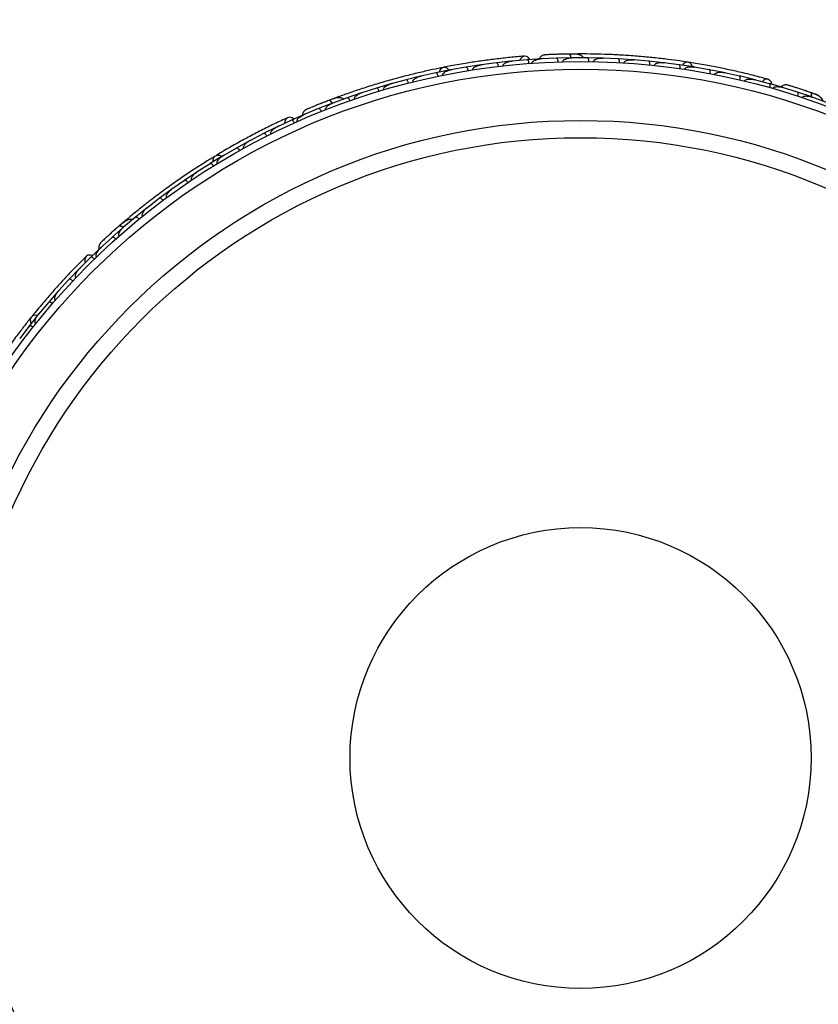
# Model space of a CAD drawing. Header units: millimetres. Extents: x 69 to 135, y 39 to 174.
# Tile 68 of 199: x 102.38 to 107.62, y 68.03 to 74.5. Entities that reach past the tile are written whole.
import ezdxf

# ---------------------------------------------------------------- set-up
doc = ezdxf.new("R2010")
doc.units = ezdxf.units.MM
doc.styles.add('SLDTEXTSTYLE0', font='TXT', dxfattribs={"width": 0.75})
doc.dimstyles.new('SLDDIMSTYLE2', dxfattribs={"dimtxt": 3.5, "dimasz": 3.302, "dimexe": 0, "dimexo": 0.0625, "dimgap": 0.875, "dimtad": 1, "dimlfac": 20, "dimrnd": 1e-09, "dimzin": 12, "dimdsep": 46, "dimtxsty": 'SLDTEXTSTYLE0', "dimsah": 1, "dimcen": 0.09, "dimadec": 0, "dimazin": 3, "dimtfac": 1, "dimtofl": 0, "dimtmove": 0, "dimatfit": 3, "dimfxl": 0, "dimfrac": 2, "dimtolj": 1, "dimtzin": 12, "dimarcsym": 0})

# ---------------------------------------------------------------- blocks, each defined once
blk = doc.blocks.new('_D_2')
at = {"color": 7, "linetype": 'Continuous', "lineweight": 18}
for p, q in [((90.3303, 84.3438), (123.2794, 84.3438)), ((122.2794, 84.3438), (122.2794, 39.3438)), ((90.3303, 39.3438), (123.2794, 39.3438))]:
    blk.add_line(p, q, dxfattribs=at)
for points in [[(122.2794, 84.3438), (121.7714, 81.0418), (122.7874, 81.0418)], [(122.2794, 39.3438), (122.7874, 42.6458), (121.7714, 42.6458)]]:
    blk.add_solid(points, dxfattribs=at)
at = {"color": 7, "linetype": 'Continuous', "lineweight": 18, "insert": (117.7677, 62.4421), "char_height": 3.5, "attachment_point": 1, "rotation": 90, "style": 'SLDTEXTSTYLE0'}
blk.add_mtext('900', dxfattribs=at)

msp = doc.modelspace()

# ---------------------------------------------------------------- linework, layer by layer
at = {"color": 7, "linetype": 'Continuous', "lineweight": 25}
for p, q in [((105.90124, 74.24599), (105.79941, 74.24103)), ((105.99971, 74.24839), (105.90124, 74.24606)), ((106.03495, 74.27346), (105.99103, 74.27309)), ((106.00883, 74.24806), (106.00243, 74.24805)), ((106.10385, 74.24849), (106.00252, 74.24804)), ((106.20184, 74.24657), (106.10386, 74.24856)), ((106.21148, 74.24582), (106.20452, 74.24612)), ((106.30546, 74.24211), (106.20455, 74.2461)), ((105.30693, 74.18676), (105.20765, 74.16886)), ((105.4037, 74.20182), (105.30693, 74.18684)), ((105.50685, 74.21541), (105.40651, 74.20183)), ((105.41387, 74.20283), (105.40679, 74.20189)), ((105.60463, 74.22626), (105.50685, 74.21549)), ((105.70887, 74.23533), (105.60747, 74.22614)), ((105.61443, 74.22677), (105.6078, 74.22619)), ((105.80762, 74.24198), (105.70888, 74.23542)), ((105.80503, 74.24131), (105.79926, 74.24104)), ((106.40298, 74.23592), (106.30548, 74.24219)), ((106.50608, 74.22695), (106.40571, 74.23533)), ((106.41298, 74.23472), (106.40577, 74.23534)), ((106.60311, 74.21652), (106.5061, 74.22703)), ((106.70571, 74.20305), (106.60582, 74.2158)), ((106.61331, 74.21485), (106.60596, 74.21581)), ((106.80227, 74.18838), (106.70573, 74.20313)), ((106.90435, 74.17041), (106.80494, 74.18754)), ((106.81242, 74.18625), (106.80516, 74.18753)), ((105.00809, 74.12706), (104.91333, 74.10375)), ((105.1091, 74.1495), (105.01087, 74.12732)), ((105.01824, 74.12898), (105.011, 74.12737)), ((105.20485, 74.16873), (105.10909, 74.14957)), ((105.21512, 74.17021), (105.20786, 74.16892)), ((107.00044, 74.15147), (106.90438, 74.17048)), ((107.10201, 74.12895), (107.00309, 74.15051)), ((107.01033, 74.14893), (107.00337, 74.15047)), ((107.19761, 74.1057), (107.10204, 74.12902)), ((104.81338, 74.07684), (104.71962, 74.04938)), ((104.91334, 74.10368), (104.81615, 74.07722)), ((104.82319, 74.07914), (104.81621, 74.07725)), ((107.29867, 74.07858), (107.20024, 74.10462)), ((107.20699, 74.10283), (107.20056, 74.10455)), ((107.39373, 74.05104), (107.2987, 74.07865)), ((107.39107, 74.0513), (107.38556, 74.05303)), ((107.48308, 74.0228), (107.38569, 74.05297)), ((104.62074, 74.01806), (104.52799, 73.98642)), ((104.63005, 74.02065), (104.62341, 74.01855)), ((104.71963, 74.04931), (104.62344, 74.01854)), ((107.57643, 73.99138), (107.48311, 74.02287)), ((107.61812, 74.00288), (107.57673, 74.01755)), ((107.58489, 73.98795), (107.57887, 73.99013)), ((107.67433, 73.95585), (107.57895, 73.99008)), ((104.43017, 73.95064), (104.33844, 73.91477)), ((104.43885, 73.95345), (104.43284, 73.95125)), ((104.528, 73.98635), (104.43293, 73.95126)), ((104.45471, 73.98625), (104.4467, 73.98326)), ((104.25186, 73.87891), (104.16132, 73.83898)), ((104.24966, 73.8774), (104.24432, 73.87517)), ((104.33846, 73.9147), (104.24447, 73.87522)), ((104.06649, 73.79471), (103.97829, 73.75115)), ((104.16134, 73.83889), (104.0692, 73.79557)), ((104.07552, 73.79855), (104.06949, 73.79573)), ((103.97831, 73.75107), (103.88867, 73.704)), ((103.88603, 73.70303), (103.80022, 73.65585)), ((103.89524, 73.70745), (103.88891, 73.70415)), ((103.7105, 73.60392), (103.62706, 73.55317)), ((103.80025, 73.65578), (103.71308, 73.60501)), ((103.71964, 73.60883), (103.71326, 73.60513)), ((103.62709, 73.5531), (103.54238, 73.49866)), ((103.53985, 73.49747), (103.45877, 73.44316)), ((103.54873, 73.50275), (103.54248, 73.49875)), ((103.45881, 73.44309), (103.37654, 73.38499)), ((103.37406, 73.38369), (103.29535, 73.32581)), ((103.3825, 73.3892), (103.37657, 73.38504)), ((103.29538, 73.32575), (103.21552, 73.26393)), ((103.21314, 73.26256), (103.1368, 73.20111)), ((103.221, 73.26818), (103.21548, 73.26393)), ((103.068, 73.17588), (103.03461, 73.14737)), ((103.13684, 73.20104), (103.0595, 73.13556)), ((103.05712, 73.13402), (102.98319, 73.06895)), ((103.06432, 73.13964), (103.05943, 73.13551)), ((102.98324, 73.06889), (102.90841, 72.99964)), ((102.9141, 73.00564), (102.84267, 72.93715)), ((102.91255, 73.00346), (102.9083, 72.99955)), ((102.84272, 72.93708), (102.77095, 72.86485)), ((102.76871, 72.86312), (102.70072, 72.79201)), ((102.77588, 72.86981), (102.77117, 72.8651)), ((102.70077, 72.79195), (102.63264, 72.71706)), ((102.63048, 72.71524), (102.56599, 72.64156)), ((102.63763, 72.72255), (102.63281, 72.71728)), ((102.56604, 72.6415), (102.50149, 72.56398)), ((102.50635, 72.56981), (102.50162, 72.56416)), ((102.49943, 72.56208), (102.43839, 72.48585)), ((102.43844, 72.48579), (102.37746, 72.40566)), ((102.38203, 72.41168), (102.37753, 72.40579))]:
    msp.add_line(p, q, dxfattribs=at)
at = {"color": 7, "linetype": 'Continuous', "lineweight": 25, "flags": 128}
for points in [[(105.72633, 74.23691), (105.71812, 74.24806), (105.70469, 74.25709), (105.68982, 74.25907), (105.67569, 74.25371), (105.66439, 74.2418), (105.65936, 74.2313)], [(105.93554, 74.27221), (105.93588, 74.2722), (105.93621, 74.27218)], [(105.19623, 74.1672), (105.18591, 74.17806), (105.1716, 74.18501), (105.1568, 74.18491), (105.14365, 74.17778), (105.13405, 74.16465), (105.13051, 74.15427)], [(106.79364, 74.18989), (106.78765, 74.20362), (106.77659, 74.21505), (106.76265, 74.22002), (106.74785, 74.21781), (106.73434, 74.20876), (106.72746, 74.20021)], [(107.31561, 74.07409), (107.31171, 74.08737), (107.30218, 74.10045), (107.28888, 74.1074), (107.27377, 74.10719), (107.25908, 74.09987), (107.25076, 74.09172)], [(107.52427, 74.03571), (107.5246, 74.03558), (107.5249, 74.03545)], [(104.1772, 73.84635), (104.16568, 73.85402), (104.14997, 73.85791), (104.13532, 73.85468), (104.12387, 73.84481), (104.11733, 73.82976), (104.11619, 73.81817)], [(103.70291, 73.59953), (103.6895, 73.60621), (103.67368, 73.60785), (103.65981, 73.6027), (103.64989, 73.5915), (103.64536, 73.57587), (103.64558, 73.56491)], [(102.85508, 72.9495), (102.84163, 72.95277), (102.82554, 72.95105), (102.81287, 72.94301), (102.80549, 72.92982), (102.80449, 72.91344), (102.80739, 72.90216)], [(102.49381, 72.55536), (102.47892, 72.55705), (102.4635, 72.55317), (102.45222, 72.54359), (102.44673, 72.52967), (102.44782, 72.51344), (102.45178, 72.50321)]]:
    msp.add_lwpolyline(points, dxfattribs=at)
at = {"color": 1, "linetype": 'Continuous', "lineweight": 25, "flags": 128}
for points in [[(105.99881, 74.24811), (105.99816, 74.25124), (105.99611, 74.25879), (105.99366, 74.26498), (105.9909, 74.26956), (105.98795, 74.27236), (105.98491, 74.27327)], [(107.57561, 73.99216), (107.57595, 73.99459), (107.5766, 74.00238), (107.57642, 74.00903), (107.57539, 74.01428), (107.57357, 74.01792), (107.57103, 74.01981)], [(104.42942, 73.95006), (104.42774, 73.95279), (104.42323, 73.95918), (104.41881, 73.96415), (104.41466, 73.96751), (104.41092, 73.96913), (104.40775, 73.96895)], [(103.05661, 73.13323), (103.0541, 73.13521), (103.04768, 73.13968), (103.04183, 73.14284), (103.03677, 73.14458), (103.03271, 73.14482), (103.02979, 73.14356)]]:
    msp.add_lwpolyline(points, dxfattribs=at)
at = {"color": 7, "linetype": 'Continuous', "lineweight": 25}
for radius in [4.575, 4.525, 4.188, 4.075, 1.51349]:
    msp.add_circle((106.05927, 69.64887), radius, dxfattribs=at)
for centre, start, end in [((106.0372, 74.2482), 40.750513, 86.230273), ((104.46547, 73.96328), 60.750513, 106.230273), ((103.08597, 73.15798), 80.750513, 126.230273)]:
    msp.add_arc(centre, 0.02567, start, end, dxfattribs=at)
for points, knots in [([(105.6909, 74.25917), (105.66021, 74.25656), (105.60183, 74.25159), (105.50332, 74.24066), (105.40801, 74.22813), (105.31042, 74.21313), (105.2296, 74.19928), (105.1786, 74.18909), (105.16382, 74.18613)], [0, 0, 0, 0, 0.2180556, 0.4147202, 0.5912036, 0.7489875, 0.9272426, 1, 1, 1, 1]), ([(105.82581, 74.26791), (105.82167, 74.26719), (105.81357, 74.26579), (105.80281, 74.2602), (105.79444, 74.25289), (105.7887, 74.24637), (105.78709, 74.24187), (105.78663, 74.24058)], [0, 0, 0, 0, 0.25091, 0.490928, 0.714443, 0.9181712, 1, 1, 1, 1]), ([(105.98813, 74.27332), (105.97855, 74.27315), (105.95943, 74.27282), (105.92983, 74.27207), (105.90149, 74.27119), (105.87584, 74.27022), (105.85414, 74.2693), (105.83793, 74.26854), (105.82756, 74.26801), (105.82632, 74.26793), (105.82571, 74.2679)], [0, 0, 0, 0, 0.1253341, 0.2502351, 0.3757048, 0.5015073, 0.6270811, 0.7524027, 0.8783335, 1, 1, 1, 1]), ([(105.85389, 74.2693), (105.8464, 74.26896), (105.83141, 74.26826), (105.82774, 74.26803), (105.82591, 74.26792)], [0, 0, 0, 0, 0.4997894, 1, 1, 1, 1]), ([(105.91242, 74.22151), (105.91233, 74.22308), (105.91209, 74.22723), (105.91086, 74.23367), (105.90857, 74.24007), (105.90548, 74.24463), (105.90288, 74.24606), (105.90144, 74.24615), (105.90118, 74.24615), (105.90114, 74.24615)], [0, 0, 0, 0, 0.1153787, 0.305714, 0.5012752, 0.7256734, 0.9502371, 0.9934744, 1, 1, 1, 1]), ([(105.95319, 74.27263), (105.95309, 74.27263), (105.94716, 74.27253), (105.94129, 74.27237), (105.93553, 74.27221)], [0, 0, 0, 0, 0.0174037, 1, 1, 1, 1]), ([(105.94309, 74.22239), (105.9431, 74.22307), (105.94311, 74.22486), (105.94421, 74.22825), (105.94761, 74.23306), (105.95812, 74.24078), (105.97719, 74.24667), (105.99384, 74.2484), (106.00251, 74.24852), (106.0026, 74.24852)], [0, 0, 0, 0, 0.0273886, 0.0721385, 0.1418849, 0.2690946, 0.6203421, 0.9964192, 1, 1, 1, 1]), ([(106.07921, 74.24822), (106.07802, 74.25008), (106.07411, 74.2562), (106.05887, 74.2662), (106.02934, 74.27368), (106.00001, 74.27341), (105.98486, 74.27327)], [0, 0, 0, 0, 0.0722062, 0.2380923, 0.6065513, 1, 1, 1, 1]), ([(105.99745, 74.24729), (105.99739, 74.24782), (105.99671, 74.25361), (105.99411, 74.26223), (105.98999, 74.27102), (105.98669, 74.27324), (105.98502, 74.27327), (105.98491, 74.27327)], [0, 0, 0, 0, 0.0316493, 0.3464731, 0.6613851, 0.9762941, 1, 1, 1, 1]), ([(106.76428, 74.21981), (106.7415, 74.22324), (106.69602, 74.23007), (106.61099, 74.24113), (106.51741, 74.25142), (106.41758, 74.26034), (106.31553, 74.26709), (106.2157, 74.27155), (106.12074, 74.27379), (106.06599, 74.27381), (106.03861, 74.27382)], [0, 0, 0, 0, 0.1251424, 0.2497929, 0.374676, 0.4998622, 0.6249666, 0.7502587, 0.8750633, 1, 1, 1, 1]), ([(106.11402, 74.22354), (106.114, 74.22511), (106.11394, 74.22928), (106.11299, 74.23576), (106.11098, 74.24225), (106.10808, 74.24694), (106.10553, 74.24848), (106.10409, 74.24864), (106.10383, 74.24865), (106.10379, 74.24865)], [0, 0, 0, 0, 0.11561, 0.3057804, 0.50122242, 0.72569819, 0.95034449, 0.99348532, 1, 1, 1, 1]), ([(106.14434, 74.22307), (106.14441, 74.22404), (106.14458, 74.22614), (106.14628, 74.22982), (106.15068, 74.23477), (106.164, 74.24246), (106.18303, 74.24621), (106.19867, 74.24675), (106.20466, 74.24657), (106.20474, 74.24656)], [0, 0, 0, 0, 0.0388574, 0.084812, 0.162938, 0.3126958, 0.7369051, 0.9964149, 1, 1, 1, 1]), ([(105.15841, 74.18528), (105.13583, 74.18071), (105.09076, 74.17157), (105.00707, 74.15288), (104.91561, 74.13055), (104.81875, 74.10478), (104.72055, 74.07623), (104.62522, 74.04628), (104.53522, 74.0159), (104.48376, 73.99719), (104.45802, 73.98783)], [0, 0, 0, 0, 0.1251424, 0.2497929, 0.374676, 0.4998622, 0.6249666, 0.7502587, 0.8750633, 1, 1, 1, 1]), ([(105.32141, 74.16397), (105.32112, 74.16552), (105.32034, 74.16961), (105.31828, 74.17583), (105.31517, 74.18188), (105.3115, 74.186), (105.30872, 74.18707), (105.30727, 74.18698), (105.30701, 74.18694), (105.30698, 74.18693)], [0, 0, 0, 0, 0.1157169, 0.3058088, 0.5011944, 0.7257089, 0.9503963, 0.9934905, 1, 1, 1, 1]), ([(105.35122, 74.16874), (105.35112, 74.16957), (105.35095, 74.17117), (105.35149, 74.17425), (105.35369, 74.1791), (105.35886, 74.18445), (105.37052, 74.19243), (105.38669, 74.19853), (105.40064, 74.20147), (105.40661, 74.20233), (105.40669, 74.20234)], [0, 0, 0, 0, 0.0336188, 0.0647198, 0.1259403, 0.2511281, 0.3754616, 0.735616, 0.9964191, 1, 1, 1, 1]), ([(105.52031, 74.19201), (105.52028, 74.19223), (105.51994, 74.19502), (105.51886, 74.20036), (105.51647, 74.20707), (105.51331, 74.21245), (105.51001, 74.21528), (105.50784, 74.21569), (105.50696, 74.21559), (105.50693, 74.21558)], [0, 0, 0, 0, 0.0163611, 0.206885, 0.3985455, 0.5994314, 0.8309806, 0.9934816, 1, 1, 1, 1]), ([(105.55057, 74.1955), (105.55052, 74.1966), (105.55045, 74.19801), (105.55108, 74.20086), (105.55322, 74.20543), (105.5588, 74.21079), (105.57097, 74.21831), (105.5875, 74.22372), (105.60155, 74.22604), (105.60761, 74.22664), (105.60769, 74.22665)], [0, 0, 0, 0, 0.0439924, 0.0565425, 0.1182118, 0.2485839, 0.3779124, 0.7339208, 0.9964229, 1, 1, 1, 1]), ([(105.72127, 74.21136), (105.72111, 74.21292), (105.7207, 74.21706), (105.7192, 74.22344), (105.71665, 74.22974), (105.71338, 74.23417), (105.71072, 74.23549), (105.70928, 74.23553), (105.70902, 74.23551), (105.70898, 74.23551)], [0, 0, 0, 0, 0.11527981, 0.30568055, 0.50128983, 0.72566094, 0.95019556, 0.99347013, 1, 1, 1, 1]), ([(105.74087, 74.21277), (105.74084, 74.21318), (105.74076, 74.21469), (105.74136, 74.21776), (105.74395, 74.22244), (105.75217, 74.22996), (105.76592, 74.23583), (105.78297, 74.23996), (105.79383, 74.2412), (105.79935, 74.24152), (105.79944, 74.24152)], [0, 0, 0, 0, 0.01652787, 0.06076532, 0.12387224, 0.23349968, 0.5249132, 0.75888947, 0.99642682, 1, 1, 1, 1]), ([(106.31458, 74.21674), (106.31459, 74.21696), (106.31473, 74.21977), (106.3146, 74.22522), (106.3134, 74.23224), (106.3112, 74.23808), (106.30844, 74.24144), (106.30637, 74.24222), (106.30548, 74.24227), (106.30544, 74.24227)], [0, 0, 0, 0, 0.016652, 0.2070285, 0.3985507, 0.5993597, 0.831024, 0.9934916, 1, 1, 1, 1]), ([(106.34463, 74.21496), (106.34463, 74.21503), (106.34469, 74.21628), (106.34534, 74.21899), (106.34808, 74.22323), (106.35561, 74.22923), (106.36915, 74.23391), (106.38701, 74.23638), (106.3995, 74.23627), (106.40582, 74.23579), (106.4059, 74.23579)], [0, 0, 0, 0, 0.0028352, 0.050977, 0.1103366, 0.2078119, 0.4531845, 0.7216401, 0.9964148, 1, 1, 1, 1]), ([(106.51413, 74.2012), (106.51415, 74.20142), (106.51441, 74.20423), (106.51451, 74.20967), (106.51362, 74.21674), (106.51168, 74.22267), (106.50906, 74.22614), (106.50702, 74.22701), (106.50614, 74.22711), (106.5061, 74.22711)], [0, 0, 0, 0, 0.0167419, 0.2070718, 0.3985504, 0.5993354, 0.8310375, 0.9934948, 1, 1, 1, 1]), ([(106.54397, 74.19812), (106.544, 74.19844), (106.54412, 74.19952), (106.54484, 74.2019), (106.54687, 74.2051), (106.55199, 74.20965), (106.56004, 74.21325), (106.57854, 74.21781), (106.59411, 74.21768), (106.60598, 74.21626), (106.60606, 74.21625)], [0, 0, 0, 0, 0.0130732, 0.044023, 0.1002245, 0.1663566, 0.3297208, 0.4739231, 0.9964125, 1, 1, 1, 1]), ([(106.60313, 74.2166), (106.60316, 74.2166), (106.60409, 74.21648), (106.60493, 74.21576), (106.60573, 74.21506)], [0, 0, 0, 0, 0.036596, 1, 1, 1, 1]), ([(106.71266, 74.17697), (106.71284, 74.17853), (106.71333, 74.18267), (106.71323, 74.18922), (106.71208, 74.19592), (106.70981, 74.20095), (106.70748, 74.20281), (106.70607, 74.20316), (106.70581, 74.2032), (106.70577, 74.20321)], [0, 0, 0, 0, 0.11581192, 0.30583711, 0.50117443, 0.72571967, 0.95043997, 0.99349487, 1, 1, 1, 1]), ([(106.74236, 74.17258), (106.74246, 74.17315), (106.74278, 74.17494), (106.74434, 74.17794), (106.74945, 74.18318), (106.75833, 74.18682), (106.77766, 74.19075), (106.79333, 74.18993), (106.80516, 74.18799), (106.80524, 74.18798)], [0, 0, 0, 0, 0.02335, 0.0734618, 0.134698, 0.325553, 0.4727956, 0.9964114, 1, 1, 1, 1]), ([(107.28994, 74.10712), (107.2602, 74.11517), (107.20364, 74.13046), (107.10734, 74.15389), (107.01349, 74.17471), (106.91665, 74.19399), (106.83597, 74.20862), (106.78456, 74.21649), (106.76966, 74.21876)], [0, 0, 0, 0, 0.21805555, 0.41472016, 0.59120361, 0.74898753, 0.9272426, 1, 1, 1, 1]), ([(106.80232, 74.18845), (106.80235, 74.18845), (106.80328, 74.18829), (106.80408, 74.18753), (106.80486, 74.1868)], [0, 0, 0, 0, 0.0365832, 1, 1, 1, 1]), ([(104.9588, 74.08954), (104.95873, 74.08985), (104.95847, 74.09091), (104.95832, 74.0934), (104.95914, 74.0971), (104.9624, 74.10312), (104.96873, 74.10926), (104.98455, 74.11987), (104.99923, 74.12507), (105.01087, 74.1278), (105.01095, 74.12782)], [0, 0, 0, 0, 0.0130732, 0.044023, 0.1002245, 0.1663566, 0.3297208, 0.4739231, 0.9964125, 1, 1, 1, 1]), ([(105.12455, 74.12736), (105.12419, 74.1289), (105.12323, 74.13295), (105.1209, 74.13908), (105.11753, 74.14498), (105.11367, 74.14893), (105.11084, 74.14988), (105.1094, 74.14972), (105.10914, 74.14967), (105.10911, 74.14967)], [0, 0, 0, 0, 0.11581192, 0.30583711, 0.50117443, 0.72571967, 0.95043997, 0.99349487, 1, 1, 1, 1]), ([(105.15396, 74.1334), (105.15387, 74.13397), (105.15355, 74.13576), (105.15399, 74.13911), (105.157, 74.14578), (105.16409, 74.15224), (105.18092, 74.16254), (105.19593, 74.16713), (105.20771, 74.16936), (105.20779, 74.16937)], [0, 0, 0, 0, 0.02335004, 0.07346177, 0.13469803, 0.32555297, 0.4727956, 0.99641145, 1, 1, 1, 1]), ([(106.91017, 74.14404), (106.91042, 74.14559), (106.91109, 74.14971), (106.91128, 74.15626), (106.91043, 74.163), (106.90839, 74.16812), (106.90614, 74.17009), (106.90475, 74.1705), (106.90449, 74.17055), (106.90446, 74.17055)], [0, 0, 0, 0, 0.1157169, 0.3058088, 0.5011944, 0.7257089, 0.9503963, 0.9934905, 1, 1, 1, 1]), ([(106.93981, 74.13833), (106.94, 74.13914), (106.94039, 74.1407), (106.94195, 74.14341), (106.94567, 74.14721), (106.95236, 74.15048), (106.96605, 74.15398), (106.98333, 74.15419), (106.99745, 74.15218), (107.00335, 74.15094), (107.00343, 74.15093)], [0, 0, 0, 0, 0.0336188, 0.0647198, 0.1259403, 0.2511281, 0.3754616, 0.735616, 0.9964191, 1, 1, 1, 1]), ([(107.00052, 74.15153), (107.00056, 74.15153), (107.00147, 74.15133), (107.00224, 74.15054), (107.00298, 74.14977)], [0, 0, 0, 0, 0.0365645, 1, 1, 1, 1]), ([(107.10666, 74.10236), (107.10671, 74.10257), (107.10734, 74.10531), (107.10815, 74.1107), (107.1082, 74.11783), (107.10707, 74.12396), (107.10494, 74.12774), (107.10304, 74.12887), (107.10218, 74.12908), (107.10215, 74.12909)], [0, 0, 0, 0, 0.0163611, 0.206885, 0.3985455, 0.5994314, 0.8309806, 0.9934816, 1, 1, 1, 1]), ([(104.76572, 74.03719), (104.7657, 74.03725), (104.76533, 74.03845), (104.76501, 74.04122), (104.76614, 74.04614), (104.77116, 74.05436), (104.78229, 74.06338), (104.79822, 74.07181), (104.81, 74.07598), (104.81609, 74.07769), (104.81617, 74.07772)], [0, 0, 0, 0, 0.0028352, 0.050977, 0.1103366, 0.2078119, 0.4531845, 0.7216401, 0.9964148, 1, 1, 1, 1]), ([(104.92971, 74.08223), (104.92965, 74.08245), (104.92894, 74.08517), (104.92717, 74.09033), (104.92391, 74.09666), (104.92006, 74.10157), (104.91641, 74.10394), (104.9142, 74.10406), (104.91334, 74.10384), (104.9133, 74.10384)], [0, 0, 0, 0, 0.01674193, 0.20707182, 0.39855042, 0.59933539, 0.83103755, 0.9934948, 1, 1, 1, 1]), ([(107.13629, 74.09528), (107.13662, 74.09634), (107.13704, 74.09769), (107.1386, 74.10015), (107.14218, 74.10372), (107.14926, 74.10684), (107.16326, 74.10975), (107.18064, 74.10917), (107.19464, 74.10655), (107.20054, 74.10504), (107.20062, 74.10502)], [0, 0, 0, 0, 0.0439924, 0.0565425, 0.1182118, 0.2485839, 0.3779124, 0.7339208, 0.9964229, 1, 1, 1, 1]), ([(107.19773, 74.10576), (107.19776, 74.10575), (107.19867, 74.10552), (107.1994, 74.10469), (107.2001, 74.10389)], [0, 0, 0, 0, 0.03653992, 1, 1, 1, 1]), ([(107.30212, 74.05181), (107.3025, 74.05333), (107.30353, 74.05737), (107.30431, 74.06387), (107.30407, 74.07066), (107.3025, 74.07595), (107.30045, 74.07809), (107.29912, 74.07862), (107.29887, 74.07869), (107.29883, 74.0787)], [0, 0, 0, 0, 0.1152798, 0.3056806, 0.5012898, 0.7256609, 0.9501956, 0.9934701, 1, 1, 1, 1]), ([(107.32102, 74.04643), (107.32114, 74.04683), (107.32157, 74.04828), (107.32319, 74.05095), (107.32722, 74.05446), (107.33752, 74.05872), (107.35245, 74.05953), (107.36988, 74.05759), (107.38051, 74.05503), (107.38581, 74.05344), (107.38589, 74.05342)], [0, 0, 0, 0, 0.0165279, 0.0607653, 0.1238722, 0.2334997, 0.5249132, 0.7588895, 0.9964268, 1, 1, 1, 1]), ([(107.41969, 74.0692), (107.41556, 74.06994), (107.40746, 74.07139), (107.39544, 74.06981), (107.38509, 74.06581), (107.37745, 74.06164), (107.3744, 74.05797), (107.37353, 74.05692)], [0, 0, 0, 0, 0.25091, 0.490928, 0.714443, 0.9181712, 1, 1, 1, 1]), ([(107.57408, 74.01876), (107.56502, 74.02188), (107.54693, 74.02811), (107.51887, 74.03753), (107.49193, 74.04639), (107.4675, 74.05426), (107.44679, 74.06081), (107.4313, 74.06564), (107.42138, 74.06869), (107.42019, 74.06904), (107.4196, 74.06921)], [0, 0, 0, 0, 0.1253341, 0.2502351, 0.3757048, 0.5015073, 0.6270811, 0.7524027, 0.8783335, 1, 1, 1, 1]), ([(107.44656, 74.0609), (107.4394, 74.06313), (107.42508, 74.06761), (107.42155, 74.06865), (107.41979, 74.06917)], [0, 0, 0, 0, 0.4997894, 1, 1, 1, 1]), ([(104.50493, 73.97767), (104.50318, 73.97901), (104.49742, 73.98342), (104.47967, 73.9876), (104.44937, 73.98453), (104.4219, 73.97425), (104.40771, 73.96893)], [0, 0, 0, 0, 0.0722062, 0.2380923, 0.6065513, 1, 1, 1, 1]), ([(104.54609, 73.96638), (104.54553, 73.96785), (104.54405, 73.97174), (104.54094, 73.97751), (104.53683, 73.98292), (104.5325, 73.98634), (104.52958, 73.98691), (104.52817, 73.98657), (104.52792, 73.98649), (104.52789, 73.98648)], [0, 0, 0, 0, 0.11561, 0.3057804, 0.5012224, 0.7256982, 0.9503445, 0.9934853, 1, 1, 1, 1]), ([(104.57474, 73.97631), (104.57448, 73.97724), (104.57391, 73.97927), (104.57425, 73.98332), (104.57669, 73.98947), (104.58658, 74.00126), (104.60318, 74.01128), (104.6177, 74.01715), (104.62339, 74.01902), (104.62347, 74.01905)], [0, 0, 0, 0, 0.0388574, 0.084812, 0.162938, 0.3126958, 0.7369051, 0.9964149, 1, 1, 1, 1]), ([(104.73688, 74.02858), (104.73681, 74.0288), (104.73599, 74.03149), (104.73399, 74.03656), (104.73046, 74.04275), (104.72641, 74.04748), (104.72266, 74.04969), (104.72045, 74.04972), (104.71959, 74.04946), (104.71956, 74.04945)], [0, 0, 0, 0, 0.016652, 0.2070285, 0.3985507, 0.5993597, 0.831024, 0.9934916, 1, 1, 1, 1]), ([(107.48521, 73.99597), (107.48566, 73.99747), (107.48686, 74.00146), (107.48791, 74.00793), (107.48795, 74.01472), (107.4866, 74.02007), (107.48464, 74.0223), (107.48332, 74.02288), (107.48307, 74.02297), (107.48304, 74.02298)], [0, 0, 0, 0, 0.11537866, 0.30571398, 0.50127523, 0.72567344, 0.9502371, 0.99347441, 1, 1, 1, 1]), ([(107.51433, 73.98631), (107.51457, 73.98694), (107.5152, 73.98862), (107.51739, 73.99143), (107.52223, 73.99479), (107.53474, 73.99844), (107.55468, 73.99746), (107.57092, 73.99339), (107.57911, 73.99053), (107.57919, 73.99051)], [0, 0, 0, 0, 0.0273886, 0.0721385, 0.1418849, 0.2690946, 0.6203421, 0.9964192, 1, 1, 1, 1]), ([(107.54101, 74.03006), (107.54091, 74.03009), (107.53531, 74.03203), (107.52974, 74.03389), (107.52427, 74.03571)], [0, 0, 0, 0, 0.0174037, 1, 1, 1, 1]), ([(107.65108, 73.96403), (107.6506, 73.96618), (107.64902, 73.97327), (107.63811, 73.98787), (107.61292, 74.005), (107.58527, 74.01478), (107.57099, 74.01983)], [0, 0, 0, 0, 0.0722062, 0.2380923, 0.6065513, 1, 1, 1, 1]), ([(107.57417, 73.99214), (107.57421, 73.99231), (107.57545, 73.99762), (107.57589, 74.00628), (107.57505, 74.01597), (107.5727, 74.01918), (107.57114, 74.01977), (107.57103, 74.01981)], [0, 0, 0, 0, 0.0108918, 0.332464, 0.6541266, 0.975786, 1, 1, 1, 1]), ([(107.57638, 73.99149), (107.57641, 73.99148), (107.57729, 73.99117), (107.57795, 73.99028), (107.57858, 73.98942)], [0, 0, 0, 0, 0.0365902, 1, 1, 1, 1]), ([(104.41077, 73.9701), (104.40182, 73.96667), (104.38396, 73.95982), (104.35641, 73.94899), (104.33008, 73.93847), (104.3063, 73.92879), (104.28623, 73.9205), (104.27125, 73.91423), (104.26169, 73.9102), (104.26056, 73.9097), (104.26, 73.90945)], [0, 0, 0, 0, 0.1253341, 0.2502351, 0.3757048, 0.5015073, 0.6270811, 0.7524027, 0.8783335, 1, 1, 1, 1]), ([(104.38206, 73.95903), (104.38048, 73.95842), (104.37355, 73.95573), (104.36687, 73.9531), (104.36171, 73.95107)], [0, 0, 0, 0, 0.2287199, 1, 1, 1, 1]), ([(104.38586, 73.90684), (104.38563, 73.90748), (104.38503, 73.90917), (104.38491, 73.91272), (104.38646, 73.91841), (104.39369, 73.92926), (104.4096, 73.94132), (104.42465, 73.94864), (104.43276, 73.95171), (104.43284, 73.95174)], [0, 0, 0, 0, 0.02738856, 0.07213853, 0.14188493, 0.26909457, 0.6203421, 0.99641921, 1, 1, 1, 1]), ([(104.42842, 73.94883), (104.42818, 73.9493), (104.42557, 73.95451), (104.42017, 73.96173), (104.4133, 73.96858), (104.40944, 73.96954), (104.40786, 73.96899), (104.40775, 73.96895)], [0, 0, 0, 0, 0.0316493, 0.3464731, 0.6613851, 0.9762941, 1, 1, 1, 1]), ([(104.44672, 73.98324), (104.44673, 73.98325), (104.44697, 73.98352), (104.44326, 73.98209), (104.43502, 73.97921), (104.42202, 73.97436), (104.41172, 73.97042), (104.40868, 73.96925)], [0, 0, 0, 0, 0.00634171, 0.13913242, 0.45417131, 0.83927348, 1, 1, 1, 1]), ([(104.19912, 73.82864), (104.19896, 73.82901), (104.19836, 73.8304), (104.19788, 73.83349), (104.19871, 73.83877), (104.20387, 73.84865), (104.21478, 73.85887), (104.22938, 73.86859), (104.23917, 73.87347), (104.24425, 73.87565), (104.24433, 73.87568)], [0, 0, 0, 0, 0.0165279, 0.0607653, 0.1238722, 0.2334997, 0.5249132, 0.7588895, 0.9964268, 1, 1, 1, 1]), ([(104.26008, 73.9095), (104.25643, 73.90741), (104.2493, 73.90332), (104.2411, 73.89438), (104.23574, 73.88466), (104.23258, 73.87656), (104.2326, 73.87179), (104.23261, 73.87042)], [0, 0, 0, 0, 0.25091, 0.490928, 0.714443, 0.9181712, 1, 1, 1, 1]), ([(104.28599, 73.92041), (104.27907, 73.91753), (104.26523, 73.91175), (104.26186, 73.91028), (104.26017, 73.90954)], [0, 0, 0, 0, 0.4997894, 1, 1, 1, 1]), ([(104.35734, 73.89552), (104.35672, 73.89696), (104.35507, 73.90078), (104.35172, 73.90641), (104.34738, 73.91165), (104.34291, 73.91487), (104.33998, 73.91532), (104.33859, 73.91492), (104.33835, 73.91483), (104.33832, 73.91482)], [0, 0, 0, 0, 0.1153787, 0.305714, 0.5012752, 0.7256734, 0.9502371, 0.9934744, 1, 1, 1, 1]), ([(104.1363, 73.85515), (104.10835, 73.8422), (104.05519, 73.81756), (103.96636, 73.7736), (103.88109, 73.72922), (103.79451, 73.68175), (103.7233, 73.6411), (103.67886, 73.61407), (103.66598, 73.60624)], [0, 0, 0, 0, 0.2180556, 0.4147202, 0.5912036, 0.7489875, 0.9272426, 1, 1, 1, 1]), ([(104.02621, 73.74732), (104.02579, 73.74833), (104.02524, 73.74964), (104.02486, 73.75253), (104.0253, 73.75756), (104.02871, 73.76451), (104.03758, 73.77573), (104.05126, 73.78647), (104.06367, 73.79345), (104.06916, 73.79609), (104.06923, 73.79612)], [0, 0, 0, 0, 0.0439924, 0.0565425, 0.1182118, 0.2485839, 0.3779124, 0.7339208, 0.9964229, 1, 1, 1, 1]), ([(104.18118, 73.82061), (104.1805, 73.82202), (104.1787, 73.82577), (104.17511, 73.83125), (104.17056, 73.8363), (104.16597, 73.83934), (104.16302, 73.83967), (104.16165, 73.83922), (104.16141, 73.83911), (104.16138, 73.8391)], [0, 0, 0, 0, 0.1152798, 0.3056806, 0.5012898, 0.7256609, 0.9501956, 0.9934701, 1, 1, 1, 1]), ([(103.99897, 73.73369), (103.99887, 73.73389), (103.99758, 73.73639), (103.99475, 73.74104), (103.9902, 73.74653), (103.9854, 73.7505), (103.98133, 73.75203), (103.97915, 73.75168), (103.97836, 73.75128), (103.97833, 73.75127)], [0, 0, 0, 0, 0.0163611, 0.206885, 0.3985455, 0.5994314, 0.8309806, 0.9934816, 1, 1, 1, 1]), ([(103.84803, 73.65399), (103.84766, 73.65474), (103.84695, 73.65619), (103.8464, 73.65926), (103.84681, 73.66457), (103.84983, 73.67137), (103.85807, 73.68285), (103.87118, 73.69412), (103.88328, 73.70165), (103.8886, 73.7045), (103.88867, 73.70454)], [0, 0, 0, 0, 0.0336188, 0.0647198, 0.1259403, 0.2511281, 0.3754616, 0.735616, 0.9964191, 1, 1, 1, 1]), ([(103.66119, 73.60359), (103.64154, 73.59157), (103.60231, 73.56757), (103.53006, 73.52139), (103.45175, 73.46912), (103.36955, 73.41177), (103.28704, 73.35136), (103.2077, 73.2906), (103.13352, 73.23128), (103.09156, 73.1961), (103.07058, 73.1785)], [0, 0, 0, 0, 0.1251424, 0.2497929, 0.374676, 0.4998622, 0.6249666, 0.7502587, 0.8750633, 1, 1, 1, 1]), ([(103.67476, 73.55332), (103.67447, 73.55382), (103.67357, 73.55539), (103.67283, 73.55869), (103.67338, 73.56599), (103.67783, 73.57449), (103.69012, 73.58992), (103.70265, 73.59937), (103.71296, 73.60549), (103.71303, 73.60553)], [0, 0, 0, 0, 0.02335, 0.0734618, 0.134698, 0.325553, 0.4727956, 0.9964114, 1, 1, 1, 1]), ([(103.82165, 73.63932), (103.82085, 73.64067), (103.81872, 73.64425), (103.81465, 73.64939), (103.80967, 73.65401), (103.80481, 73.65662), (103.80182, 73.65668), (103.8005, 73.6561), (103.80027, 73.65597), (103.80024, 73.65596)], [0, 0, 0, 0, 0.1157169, 0.3058088, 0.5011944, 0.7257089, 0.9503963, 0.9934905, 1, 1, 1, 1]), ([(103.64918, 73.53758), (103.64832, 73.5389), (103.64603, 73.54239), (103.64175, 73.54734), (103.63656, 73.55174), (103.63159, 73.55413), (103.6286, 73.55405), (103.6273, 73.55342), (103.62708, 73.55328), (103.62705, 73.55326)], [0, 0, 0, 0, 0.1158119, 0.3058371, 0.5011744, 0.7257197, 0.95044, 0.9934949, 1, 1, 1, 1]), ([(103.50637, 73.44535), (103.50619, 73.44562), (103.50559, 73.44653), (103.5046, 73.44882), (103.5041, 73.45257), (103.5051, 73.45934), (103.50895, 73.46728), (103.52019, 73.48266), (103.5322, 73.49256), (103.54221, 73.49911), (103.54228, 73.49916)], [0, 0, 0, 0, 0.0130732, 0.044023, 0.1002245, 0.1663566, 0.3297208, 0.4739231, 0.9964125, 1, 1, 1, 1]), ([(103.48153, 73.42853), (103.4814, 73.42872), (103.4798, 73.43104), (103.47637, 73.43527), (103.47114, 73.44011), (103.46585, 73.44341), (103.46161, 73.44439), (103.45949, 73.44374), (103.45875, 73.44325), (103.45872, 73.44323)], [0, 0, 0, 0, 0.0167419, 0.2070718, 0.3985504, 0.5993354, 0.8310375, 0.9934948, 1, 1, 1, 1]), ([(103.34284, 73.33012), (103.3428, 73.33018), (103.34203, 73.33118), (103.34079, 73.33367), (103.34017, 73.33868), (103.34208, 73.34812), (103.34945, 73.3604), (103.36153, 73.37377), (103.37118, 73.38172), (103.37632, 73.38541), (103.37638, 73.38546)], [0, 0, 0, 0, 0.0028352, 0.050977, 0.1103366, 0.2078119, 0.4531845, 0.7216401, 0.9964148, 1, 1, 1, 1]), ([(103.31868, 73.31217), (103.31854, 73.31235), (103.31684, 73.3146), (103.31324, 73.31868), (103.3078, 73.32329), (103.30237, 73.32635), (103.2981, 73.32714), (103.29601, 73.32641), (103.29529, 73.32588), (103.29526, 73.32586)], [0, 0, 0, 0, 0.016652, 0.2070285, 0.3985507, 0.5993597, 0.831024, 0.9934916, 1, 1, 1, 1]), ([(103.18419, 73.2076), (103.18363, 73.20838), (103.1824, 73.2101), (103.18134, 73.21402), (103.18153, 73.22063), (103.18679, 73.23509), (103.19896, 73.25019), (103.21059, 73.26066), (103.2153, 73.26437), (103.21536, 73.26442)], [0, 0, 0, 0, 0.0388574, 0.084812, 0.162938, 0.3126958, 0.7369051, 0.9964149, 1, 1, 1, 1]), ([(103.11813, 73.18499), (103.11603, 73.18565), (103.1091, 73.18783), (103.091, 73.18569), (103.06357, 73.17244), (103.04128, 73.15338), (103.02976, 73.14354)], [0, 0, 0, 0, 0.07220623, 0.23809231, 0.60655127, 1, 1, 1, 1]), ([(103.16067, 73.18846), (103.15964, 73.18965), (103.15692, 73.19281), (103.15202, 73.19716), (103.14631, 73.20084), (103.14107, 73.20257), (103.13813, 73.20211), (103.13692, 73.20131), (103.13672, 73.20115), (103.13669, 73.20113)], [0, 0, 0, 0, 0.11561, 0.3057804, 0.5012224, 0.7256982, 0.9503445, 0.9934853, 1, 1, 1, 1]), ([(103.03223, 73.14568), (103.025, 73.13939), (103.01056, 73.12684), (102.98837, 73.10725), (102.96723, 73.08835), (102.9482, 73.07113), (102.93217, 73.05647), (102.92024, 73.04547), (102.91264, 73.0384), (102.91174, 73.03755), (102.9113, 73.03712)], [0, 0, 0, 0, 0.1253341, 0.2502351, 0.3757048, 0.5015073, 0.6270811, 0.7524027, 0.8783335, 1, 1, 1, 1]), ([(103.00591, 73.12269), (103.00583, 73.12262), (103.00135, 73.11874), (102.99696, 73.11484), (102.99265, 73.11101)], [0, 0, 0, 0, 0.0174037, 1, 1, 1, 1]), ([(103.03047, 73.07771), (103.03003, 73.07824), (103.02889, 73.07962), (103.02756, 73.08292), (103.02707, 73.08879), (103.03016, 73.10146), (103.04098, 73.11823), (103.05262, 73.13026), (103.05919, 73.13592), (103.05926, 73.13597)], [0, 0, 0, 0, 0.0273886, 0.0721385, 0.1418849, 0.2690946, 0.6203421, 0.9964192, 1, 1, 1, 1]), ([(103.0561, 73.13173), (103.05571, 73.13209), (103.05147, 73.13609), (103.04394, 73.14103), (103.03513, 73.14512), (103.03118, 73.1447), (103.02988, 73.14364), (103.02979, 73.14356)], [0, 0, 0, 0, 0.0316493, 0.3464731, 0.6613851, 0.9762941, 1, 1, 1, 1]), ([(102.91136, 73.03719), (102.90865, 73.03398), (102.90335, 73.0277), (102.8987, 73.0165), (102.89699, 73.00553), (102.89678, 72.99684), (102.89844, 72.99236), (102.89891, 72.99107)], [0, 0, 0, 0, 0.25091, 0.490928, 0.714443, 0.9181712, 1, 1, 1, 1]), ([(102.93198, 73.05631), (102.92646, 73.05123), (102.91543, 73.04107), (102.91276, 73.03853), (102.91143, 73.03727)], [0, 0, 0, 0, 0.4997894, 1, 1, 1, 1]), ([(103.00754, 73.05732), (103.00646, 73.05847), (103.00361, 73.06149), (102.99853, 73.06564), (102.99266, 73.06907), (102.98736, 73.07057), (102.98445, 73.06999), (102.98328, 73.06914), (102.98309, 73.06897), (102.98306, 73.06895)], [0, 0, 0, 0, 0.1153787, 0.305714, 0.5012752, 0.7256734, 0.9502371, 0.9934744, 1, 1, 1, 1]), ([(102.88174, 72.94036), (102.88145, 72.94066), (102.88042, 72.94176), (102.8789, 72.9445), (102.87788, 72.94975), (102.87935, 72.96079), (102.88611, 72.97413), (102.89651, 72.98825), (102.90404, 72.99618), (102.90806, 72.99997), (102.90812, 73.00003)], [0, 0, 0, 0, 0.0165279, 0.0607653, 0.1238722, 0.2334997, 0.5249132, 0.7588895, 0.9964268, 1, 1, 1, 1]), ([(102.81364, 72.94379), (102.7918, 72.92205), (102.75028, 72.88072), (102.68184, 72.80903), (102.61688, 72.73817), (102.55176, 72.66394), (102.49875, 72.60139), (102.46624, 72.5608), (102.45681, 72.54903)], [0, 0, 0, 0, 0.21805556, 0.41472017, 0.59120361, 0.74898753, 0.9272426, 1, 1, 1, 1]), ([(102.86763, 72.92668), (102.8665, 72.92777), (102.86353, 72.93068), (102.85828, 72.93461), (102.85228, 72.93779), (102.84692, 72.93908), (102.84404, 72.93838), (102.84291, 72.93749), (102.84272, 72.9373), (102.8427, 72.93728)], [0, 0, 0, 0, 0.1152798, 0.3056806, 0.5012898, 0.7256609, 0.9501956, 0.9934701, 1, 1, 1, 1]), ([(102.74707, 72.80481), (102.74632, 72.80561), (102.74536, 72.80665), (102.74401, 72.80924), (102.74271, 72.81412), (102.74354, 72.82181), (102.74803, 72.8354), (102.75721, 72.85016), (102.76649, 72.86097), (102.77074, 72.86532), (102.7708, 72.86538)], [0, 0, 0, 0, 0.0439924, 0.0565425, 0.1182118, 0.2485839, 0.3779124, 0.7339208, 0.9964229, 1, 1, 1, 1]), ([(102.72613, 72.78268), (102.72596, 72.78283), (102.7239, 72.78475), (102.71965, 72.78815), (102.7135, 72.79175), (102.70762, 72.79384), (102.70328, 72.79389), (102.70136, 72.79281), (102.70074, 72.79216), (102.70072, 72.79214)], [0, 0, 0, 0, 0.0163611, 0.206885, 0.3985455, 0.5994314, 0.8309806, 0.9934816, 1, 1, 1, 1]), ([(102.61155, 72.65617), (102.61094, 72.65674), (102.60978, 72.65786), (102.60821, 72.66056), (102.60679, 72.66569), (102.6073, 72.67311), (102.61111, 72.68672), (102.61957, 72.70179), (102.62837, 72.71301), (102.63239, 72.7175), (102.63245, 72.71756)], [0, 0, 0, 0, 0.0336188, 0.0647198, 0.1259403, 0.2511281, 0.3754616, 0.735616, 0.9964191, 1, 1, 1, 1]), ([(102.59178, 72.63336), (102.59056, 72.63435), (102.58734, 72.63699), (102.58176, 72.64043), (102.57549, 72.64306), (102.57003, 72.64386), (102.56721, 72.64289), (102.56616, 72.64189), (102.56599, 72.64169), (102.56597, 72.64167)], [0, 0, 0, 0, 0.1157169, 0.3058088, 0.5011944, 0.7257089, 0.9503963, 0.9934905, 1, 1, 1, 1]), ([(102.48316, 72.5023), (102.48272, 72.50267), (102.48133, 72.50384), (102.47951, 72.50669), (102.47753, 72.51374), (102.47881, 72.52325), (102.48507, 72.54195), (102.49362, 72.55511), (102.50122, 72.56439), (102.50127, 72.56445)], [0, 0, 0, 0, 0.02335, 0.0734618, 0.134698, 0.325553, 0.4727956, 0.9964114, 1, 1, 1, 1]), ([(102.45322, 72.5449), (102.43886, 72.52688), (102.41021, 72.49091), (102.35811, 72.42281), (102.3024, 72.3469), (102.24477, 72.26491), (102.1879, 72.17991), (102.13412, 72.09569), (102.0847, 72.01457), (102.05731, 71.96716), (102.04361, 71.94345)], [0, 0, 0, 0, 0.1251424, 0.2497929, 0.374676, 0.4998622, 0.6249666, 0.7502587, 0.8750633, 1, 1, 1, 1]), ([(102.46451, 72.47877), (102.46325, 72.47971), (102.45991, 72.4822), (102.45418, 72.4854), (102.44781, 72.48775), (102.44231, 72.4883), (102.43954, 72.48721), (102.43853, 72.48616), (102.43837, 72.48596), (102.43834, 72.48593)], [0, 0, 0, 0, 0.1158119, 0.3058371, 0.5011744, 0.7257197, 0.95044, 0.9934949, 1, 1, 1, 1])]:
    msp.add_open_spline(points, degree=3, knots=knots, dxfattribs=at)

# ---------------------------------------------------------------- dimensions: what is measured, and where the dimension line sits
at = {"color": 7, "linetype": 'Continuous', "lineweight": 18}
dim = msp.add_linear_dim(base=(122.27939, 39.34382), p1=(89.33028, 84.34382), p2=(89.33028, 39.34382), angle=90, dimstyle='SLDDIMSTYLE2', dxfattribs=at)
dim.commit()
dim.dimension.update_dxf_attribs({"geometry": '_D_2', "text_midpoint": (122.27939, 66.32124), "dimtype": 160})

doc.saveas('drawing.dxf')
